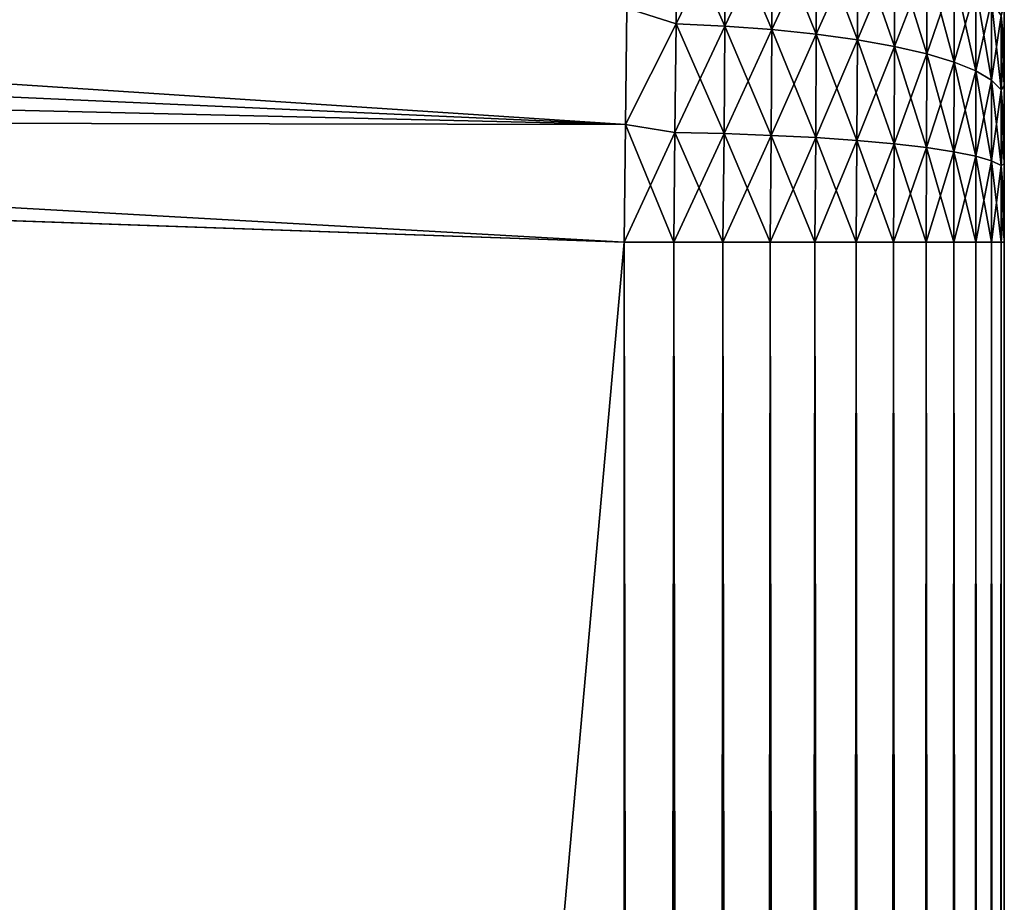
# Model space of a CAD drawing. Header units: metres. Extents: x 39 to 253, y -38 to 38.
# Tile 20 of 55: x 44.25 to 46, y 34.11 to 35.68. Entities that reach past the tile are written whole.
import ezdxf

# ---------------------------------------------------------------- set-up
doc = ezdxf.new("R2010")
doc.units = ezdxf.units.M
doc.layers.add('solid_26008053', color=7, linetype='CONTINUOUS')

msp = doc.modelspace()

# ---------------------------------------------------------------- linework, layer by layer
at = {"layer": 'solid_26008053'}
for points in [[(45.326851, 35.489658, -37.268078), (39, 35.772556, -37.481514), (39, 35.906101, -37.458611)], [(45.328976, 35.696476, -37.235207), (45.326851, 35.489658, -37.268078), (39, 35.906101, -37.458611)], [(45.416508, 35.668324, 37.231445), (45.418083, 35.857655, 37.183865), (45.328976, 35.696476, 37.235203)], [(45.418083, 35.857655, -37.183868), (45.416508, 35.668324, -37.231449), (45.328976, 35.696476, -37.235207)], [(45.504799, 35.851681, 37.164165), (45.418083, 35.857655, 37.183865), (45.416508, 35.668324, 37.231445)], [(45.503407, 35.664341, -37.211414), (45.416508, 35.668324, -37.231449), (45.418083, 35.857655, -37.183868)], [(45.504799, 35.851681, -37.164169), (45.503407, 35.664341, -37.211414), (45.418083, 35.857655, -37.183868)], [(45.503407, 35.664341, 37.211411), (45.504799, 35.851681, 37.164165), (45.416508, 35.668324, 37.231445)], [(45.588196, 35.842571, 37.134109), (45.504799, 35.851681, 37.164165), (45.503407, 35.664341, 37.211411)], [(45.587002, 35.658241, -37.180725), (45.503407, 35.664341, -37.211414), (45.504799, 35.851681, -37.164169)], [(45.587002, 35.658241, 37.180721), (45.588196, 35.842571, 37.134109), (45.503407, 35.664341, 37.211411)], [(45.588196, 35.842571, -37.134113), (45.587002, 35.658241, -37.180725), (45.504799, 35.851681, -37.164169)], [(45.666893, 35.830441, 37.094093), (45.588196, 35.842571, 37.134109), (45.587002, 35.658241, 37.180721)], [(45.665901, 35.650108, -37.139786), (45.587002, 35.658241, -37.180725), (45.588196, 35.842571, -37.134113)], [(45.666893, 35.830441, -37.094097), (45.665901, 35.650108, -37.139786), (45.588196, 35.842571, -37.134113)], [(45.665901, 35.650108, 37.139782), (45.666893, 35.830441, 37.094093), (45.587002, 35.658241, 37.180721)], [(45.739662, 35.81551, 37.044846), (45.666893, 35.830441, 37.094093), (45.665901, 35.650108, 37.139782)], [(45.738873, 35.640083, -37.08934), (45.665901, 35.650108, -37.139786), (45.666893, 35.830441, -37.094097)], [(45.739662, 35.81551, -37.044849), (45.738873, 35.640083, -37.08934), (45.666893, 35.830441, -37.094097)], [(45.738873, 35.640083, 37.08934), (45.739662, 35.81551, 37.044846), (45.665901, 35.650108, 37.139782)], [(45.805325, 35.798031, 36.987179), (45.739662, 35.81551, 37.044846), (45.738873, 35.640083, 37.08934)], [(45.804722, 35.628338, -37.030231), (45.738873, 35.640083, -37.08934), (45.739662, 35.81551, -37.044849)], [(45.805325, 35.798031, -36.987183), (45.804722, 35.628338, -37.030231), (45.739662, 35.81551, -37.044849)], [(45.804722, 35.628338, 37.030231), (45.805325, 35.798031, 36.987179), (45.738873, 35.640083, 37.08934)], [(45.862759, 35.778263, 36.921963), (45.805325, 35.798031, 36.987179), (45.804722, 35.628338, 37.030231)], [(45.862324, 35.615044, -36.963352), (45.804722, 35.628338, -37.030231), (45.805325, 35.798031, -36.987183)], [(45.862759, 35.778263, -36.921967), (45.862324, 35.615044, -36.963352), (45.805325, 35.798031, -36.987183)], [(45.326851, 35.489658, -37.268078), (39, 35.636902, -37.495392), (39, 35.772556, -37.481514)], [(45.326851, 35.489658, 37.268074), (39, 35.772507, 37.481518), (39, 35.636879, 37.495392)], [(45.326851, 35.489658, 37.268074), (45.328976, 35.696476, 37.235203), (39, 35.772507, 37.481518)], [(45.862324, 35.615044, 36.963348), (45.862759, 35.778263, 36.921963), (45.804722, 35.628338, 37.030231)], [(45.911098, 35.756542, 36.850307), (45.862759, 35.778263, 36.921963), (45.862324, 35.615044, 36.963348)], [(45.910816, 35.600437, -36.889835), (45.862324, 35.615044, -36.963352), (45.862759, 35.778263, -36.921967)], [(45.911098, 35.756542, -36.850311), (45.910816, 35.600437, -36.889835), (45.862759, 35.778263, -36.921967)], [(45.910816, 35.600437, 36.889835), (45.911098, 35.756542, 36.850307), (45.862324, 35.615044, 36.963348)], [(45.949554, 35.733219, 36.773373), (45.911098, 35.756542, 36.850307), (45.910816, 35.600437, 36.889835)], [(45.94939, 35.584747, -36.81089), (45.910816, 35.600437, -36.889835), (45.911098, 35.756542, -36.850311)], [(45.949554, 35.733219, -36.773376), (45.94939, 35.584747, -36.81089), (45.911098, 35.756542, -36.850311)], [(45.94939, 35.584747, 36.810886), (45.949554, 35.733219, 36.773373), (45.910816, 35.600437, 36.889835)], [(45.977409, 35.708664, 36.692368), (45.949554, 35.733219, 36.773373), (45.94939, 35.584747, 36.810886)], [(45.977337, 35.568226, -36.727749), (45.94939, 35.584747, -36.81089), (45.949554, 35.733219, -36.773376)], [(45.977409, 35.708664, -36.692371), (45.977337, 35.568226, -36.727749), (45.949554, 35.733219, -36.773376)], [(45.977337, 35.568226, 36.727745), (45.977409, 35.708664, 36.692368), (45.94939, 35.584747, 36.810886)], [(45.994316, 35.683281, 36.608627), (45.977409, 35.708664, 36.692368), (45.977337, 35.568226, 36.727745)], [(45.994297, 35.551144, -36.641788), (45.977337, 35.568226, -36.727749), (45.977409, 35.708664, -36.692371)], [(45.994316, 35.683281, -36.608627), (45.994297, 35.551144, -36.641788), (45.977409, 35.708664, -36.692371)], [(46, 35.702621, -36.509075), (46, 35.629921, -36.531635), (45.994316, 35.683281, -36.608627)], [(46, 35.629757, 36.531677), (46, 35.702339, 36.509171), (45.994316, 35.683281, 36.608627)], [(46, 35.702621, -36.509075), (46, 35.702339, 36.509171), (46, 35.629921, -36.531635)], [(46, 35.629921, -36.531635), (46, 35.702339, 36.509171), (46, 35.629757, 36.531677)], [(45.416508, 35.668324, 37.231445), (45.328976, 35.696476, 37.235203), (45.326851, 35.489658, 37.268074)], [(45.416508, 35.668324, -37.231449), (45.326851, 35.489658, -37.268078), (45.328976, 35.696476, -37.235207)], [(45.994297, 35.551144, 36.641788), (45.994316, 35.683281, 36.608627), (45.977337, 35.568226, 36.727745)], [(46, 35.629757, 36.531677), (45.994316, 35.683281, 36.608627), (45.994297, 35.551144, 36.641788)], [(46, 35.557964, -36.549492), (45.994297, 35.551144, -36.641788), (45.994316, 35.683281, -36.608627)], [(46, 35.629921, -36.531635), (46, 35.557964, -36.549492), (45.994316, 35.683281, -36.608627)], [(45.414684, 35.475273, 37.260414), (45.416508, 35.668324, 37.231445), (45.326851, 35.489658, 37.268074)], [(45.416508, 35.668324, -37.231449), (45.414684, 35.475273, -37.260418), (45.326851, 35.489658, -37.268078)], [(45.503407, 35.664341, 37.211411), (45.416508, 35.668324, 37.231445), (45.414684, 35.475273, 37.260414)], [(45.501797, 35.473289, -37.240269), (45.414684, 35.475273, -37.260418), (45.416508, 35.668324, -37.231449)], [(45.503407, 35.664341, -37.211414), (45.501797, 35.473289, -37.240269), (45.416508, 35.668324, -37.231449)], [(45.501797, 35.473289, 37.240265), (45.503407, 35.664341, 37.211411), (45.414684, 35.475273, 37.260414)], [(45.587002, 35.658241, 37.180721), (45.503407, 35.664341, 37.211411), (45.501797, 35.473289, 37.240265)], [(45.585621, 35.470242, -37.209259), (45.501797, 35.473289, -37.240269), (45.503407, 35.664341, -37.211414)], [(45.585621, 35.470242, 37.209259), (45.587002, 35.658241, 37.180721), (45.501797, 35.473289, 37.240265)], [(45.587002, 35.658241, -37.180725), (45.585621, 35.470242, -37.209259), (45.503407, 35.664341, -37.211414)], [(45.665901, 35.650108, 37.139782), (45.587002, 35.658241, 37.180721), (45.585621, 35.470242, 37.209259)], [(45.664753, 35.466164, -37.167801), (45.585621, 35.470242, -37.209259), (45.587002, 35.658241, -37.180725)], [(45.664753, 35.466164, 37.167801), (45.665901, 35.650108, 37.139782), (45.585621, 35.470242, 37.209259)], [(45.665901, 35.650108, -37.139786), (45.664753, 35.466164, -37.167801), (45.587002, 35.658241, -37.180725)], [(45.738873, 35.640083, 37.08934), (45.665901, 35.650108, 37.139782), (45.664753, 35.466164, 37.167801)], [(45.737953, 35.461132, -37.116653), (45.664753, 35.466164, -37.167801), (45.665901, 35.650108, -37.139786)], [(45.738873, 35.640083, -37.08934), (45.737953, 35.461132, -37.116653), (45.665901, 35.650108, -37.139786)], [(45.324429, 35.280365, -37.279148), (39, 35.501217, -37.5), (39, 35.636902, -37.495392)], [(45.326851, 35.489658, -37.268078), (45.324429, 35.280365, -37.279148), (39, 35.636902, -37.495392)], [(45.326851, 35.489658, 37.268074), (39, 35.636879, 37.495392), (39, 35.501217, 37.5)], [(45.737953, 35.461132, 37.11665), (45.738873, 35.640083, 37.08934), (45.664753, 35.466164, 37.167801)], [(45.804722, 35.628338, 37.030231), (45.738873, 35.640083, 37.08934), (45.737953, 35.461132, 37.11665)], [(45.80402, 35.455231, -37.056667), (45.737953, 35.461132, -37.116653), (45.738873, 35.640083, -37.08934)], [(45.804722, 35.628338, -37.030231), (45.80402, 35.455231, -37.056667), (45.738873, 35.640083, -37.08934)], [(45.80402, 35.455231, 37.056664), (45.804722, 35.628338, 37.030231), (45.737953, 35.461132, 37.11665)], [(45.862324, 35.615044, 36.963348), (45.804722, 35.628338, 37.030231), (45.80402, 35.455231, 37.056664)], [(45.861824, 35.448551, -36.98875), (45.80402, 35.455231, -37.056667), (45.804722, 35.628338, -37.030231)], [(45.861824, 35.448551, 36.988747), (45.862324, 35.615044, 36.963348), (45.80402, 35.455231, 37.056664)], [(45.862324, 35.615044, -36.963352), (45.861824, 35.448551, -36.98875), (45.804722, 35.628338, -37.030231)], [(45.910816, 35.600437, 36.889835), (45.862324, 35.615044, 36.963348), (45.861824, 35.448551, 36.988747)], [(45.910488, 35.441204, -36.91407), (45.861824, 35.448551, -36.98875), (45.862324, 35.615044, -36.963352)], [(45.910816, 35.600437, -36.889835), (45.910488, 35.441204, -36.91407), (45.862324, 35.615044, -36.963352)], [(46, 35.557884, 36.549507), (46, 35.629757, 36.531677), (45.994297, 35.551144, 36.641788)], [(46, 35.629921, -36.531635), (46, 35.629757, 36.531677), (46, 35.557964, -36.549492)], [(46, 35.557964, -36.549492), (46, 35.629757, 36.531677), (46, 35.557884, 36.549507)], [(45.910488, 35.441204, 36.914066), (45.910816, 35.600437, 36.889835), (45.861824, 35.448551, 36.988747)], [(45.94939, 35.584747, 36.810886), (45.910816, 35.600437, 36.889835), (45.910488, 35.441204, 36.914066)], [(45.949203, 35.433311, -36.833847), (45.910488, 35.441204, -36.91407), (45.910816, 35.600437, -36.889835)], [(45.94939, 35.584747, -36.81089), (45.949203, 35.433311, -36.833847), (45.910816, 35.600437, -36.889835)], [(45.949203, 35.433311, 36.833843), (45.94939, 35.584747, 36.810886), (45.910488, 35.441204, 36.914066)], [(45.977337, 35.568226, 36.727745), (45.94939, 35.584747, 36.810886), (45.949203, 35.433311, 36.833843)], [(45.977253, 35.424999, -36.74934), (45.949203, 35.433311, -36.833847), (45.94939, 35.584747, -36.81089)], [(45.977337, 35.568226, -36.727749), (45.977253, 35.424999, -36.74934), (45.94939, 35.584747, -36.81089)], [(45.977253, 35.424999, 36.749336), (45.977337, 35.568226, 36.727745), (45.949203, 35.433311, 36.833843)], [(45.994297, 35.551144, 36.641788), (45.977337, 35.568226, 36.727745), (45.977253, 35.424999, 36.749336)], [(45.994274, 35.416405, -36.661961), (45.977253, 35.424999, -36.74934), (45.977337, 35.568226, -36.727749)], [(45.994297, 35.551144, -36.641788), (45.994274, 35.416405, -36.661961), (45.977337, 35.568226, -36.727749)], [(45.994274, 35.416405, 36.661961), (45.994297, 35.551144, 36.641788), (45.977253, 35.424999, 36.749336)], [(46, 35.487926, 36.562794), (45.994297, 35.551144, 36.641788), (45.994274, 35.416405, 36.661961)], [(46, 35.419395, -36.572041), (45.994274, 35.416405, -36.661961), (45.994297, 35.551144, -36.641788)], [(46, 35.557964, -36.549492), (46, 35.487968, -36.56279), (45.994297, 35.551144, -36.641788)], [(46, 35.487926, 36.562794), (46, 35.557884, 36.549507), (45.994297, 35.551144, 36.641788)], [(46, 35.487968, -36.56279), (46, 35.419395, -36.572041), (45.994297, 35.551144, -36.641788)], [(46, 35.557964, -36.549492), (46, 35.557884, 36.549507), (46, 35.487926, 36.562794)], [(46, 35.557964, -36.549492), (46, 35.487926, 36.562794), (46, 35.487968, -36.56279)], [(45.324429, 35.280365, 37.279144), (39, 35.501217, 37.5), (39, -35.501217, 37.5)], [(45.324429, -35.280365, -37.279148), (39, -35.501217, -37.5), (39, 35.501217, -37.5)], [(45.324429, 35.280365, -37.279148), (45.324429, -35.280365, -37.279148), (39, 35.501217, -37.5)], [(45.326851, 35.489658, 37.268074), (39, 35.501217, 37.5), (45.324429, 35.280365, 37.279144)], [(45.414684, 35.475273, 37.260414), (45.326851, 35.489658, 37.268074), (45.324429, 35.280365, 37.279144)], [(45.412628, 35.280365, -37.270454), (45.324429, 35.280365, -37.279148), (45.326851, 35.489658, -37.268078)], [(45.412628, 35.280365, 37.270451), (45.414684, 35.475273, 37.260414), (45.324429, 35.280365, 37.279144)], [(45.414684, 35.475273, -37.260418), (45.412628, 35.280365, -37.270454), (45.326851, 35.489658, -37.268078)], [(45.501797, 35.473289, 37.240265), (45.414684, 35.475273, 37.260414), (45.412628, 35.280365, 37.270451)], [(45.414684, 35.475273, -37.260418), (45.499989, 35.280365, -37.250397), (45.412628, 35.280365, -37.270454)], [(45.499989, 35.280365, 37.250397), (45.501797, 35.473289, 37.240265), (45.412628, 35.280365, 37.270451)], [(45.501797, 35.473289, -37.240269), (45.499989, 35.280365, -37.250397), (45.414684, 35.475273, -37.260418)], [(45.585621, 35.470242, 37.209259), (45.501797, 35.473289, 37.240265), (45.499989, 35.280365, 37.250397)], [(45.501797, 35.473289, -37.240269), (45.584053, 35.280365, -37.219349), (45.499989, 35.280365, -37.250397)], [(45.585621, 35.470242, -37.209259), (45.584053, 35.280365, -37.219349), (45.501797, 35.473289, -37.240269)], [(46, 35.419365, 36.572041), (46, 35.487926, 36.562794), (45.994274, 35.416405, 36.661961)], [(46, 35.487968, -36.56279), (46, 35.487926, 36.562794), (46, 35.419365, 36.572041)], [(46, 35.487968, -36.56279), (46, 35.419365, 36.572041), (46, 35.419395, -36.572041)], [(45.584053, 35.280365, 37.219349), (45.585621, 35.470242, 37.209259), (45.499989, 35.280365, 37.250397)], [(45.664753, 35.466164, 37.167801), (45.585621, 35.470242, 37.209259), (45.584053, 35.280365, 37.219349)], [(45.585621, 35.470242, -37.209259), (45.663464, 35.280365, -37.177814), (45.584053, 35.280365, -37.219349)], [(45.663464, 35.280365, 37.177814), (45.664753, 35.466164, 37.167801), (45.584053, 35.280365, 37.219349)], [(45.664753, 35.466164, -37.167801), (45.663464, 35.280365, -37.177814), (45.585621, 35.470242, -37.209259)], [(45.737953, 35.461132, 37.11665), (45.664753, 35.466164, 37.167801), (45.663464, 35.280365, 37.177814)], [(45.664753, 35.466164, -37.167801), (45.736931, 35.280365, -37.126465), (45.663464, 35.280365, -37.177814)], [(45.736931, 35.280365, 37.126465), (45.737953, 35.461132, 37.11665), (45.663464, 35.280365, 37.177814)], [(45.737953, 35.461132, -37.116653), (45.736931, 35.280365, -37.126465), (45.664753, 35.466164, -37.167801)], [(45.80402, 35.455231, 37.056664), (45.737953, 35.461132, 37.11665), (45.736931, 35.280365, 37.126465)], [(45.737953, 35.461132, -37.116653), (45.80323, 35.280365, -37.066154), (45.736931, 35.280365, -37.126465)], [(45.80323, 35.280365, 37.066151), (45.80402, 35.455231, 37.056664), (45.736931, 35.280365, 37.126465)], [(45.80402, 35.455231, -37.056667), (45.80323, 35.280365, -37.066154), (45.737953, 35.461132, -37.116653)], [(45.861824, 35.448551, 36.988747), (45.80402, 35.455231, 37.056664), (45.80323, 35.280365, 37.066151)], [(45.80402, 35.455231, -37.056667), (45.861279, 35.280365, -36.997868), (45.80323, 35.280365, -37.066154)], [(45.861824, 35.448551, -36.98875), (45.861279, 35.280365, -36.997868), (45.80402, 35.455231, -37.056667)], [(45.861279, 35.280365, 36.997864), (45.861824, 35.448551, 36.988747), (45.80323, 35.280365, 37.066151)], [(45.910488, 35.441204, 36.914066), (45.861824, 35.448551, 36.988747), (45.861279, 35.280365, 36.997864)], [(45.861824, 35.448551, -36.98875), (45.910568, 35.280365, -36.921925), (45.861279, 35.280365, -36.997868)], [(45.910568, 35.280365, 36.921921), (45.910488, 35.441204, 36.914066), (45.861279, 35.280365, 36.997864)], [(45.910488, 35.441204, -36.91407), (45.910568, 35.280365, -36.921925), (45.861824, 35.448551, -36.98875)], [(45.949203, 35.433311, 36.833843), (45.910488, 35.441204, 36.914066), (45.910568, 35.280365, 36.921921)], [(45.910488, 35.441204, -36.91407), (45.949337, 35.280365, -36.84103), (45.910568, 35.280365, -36.921925)], [(45.949203, 35.433311, -36.833847), (45.949337, 35.280365, -36.84103), (45.910488, 35.441204, -36.91407)], [(45.910568, 35.280365, 36.921921), (45.949337, 35.280365, 36.841026), (45.949203, 35.433311, 36.833843)], [(45.977253, 35.424999, 36.749336), (45.949203, 35.433311, 36.833843), (45.949337, 35.280365, 36.841026)], [(45.949203, 35.433311, -36.833847), (45.977398, 35.280365, -36.756016), (45.949337, 35.280365, -36.84103)], [(45.977253, 35.424999, -36.74934), (45.977398, 35.280365, -36.756016), (45.949203, 35.433311, -36.833847)], [(45.949337, 35.280365, 36.841026), (45.977398, 35.280365, 36.756016), (45.977253, 35.424999, 36.749336)], [(45.994274, 35.416405, 36.661961), (45.977253, 35.424999, 36.749336), (45.977398, 35.280365, 36.756016)], [(45.977253, 35.424999, -36.74934), (45.994278, 35.280365, -36.668907), (45.977398, 35.280365, -36.756016)], [(45.994274, 35.416405, -36.661961), (45.994278, 35.280365, -36.668907), (45.977253, 35.424999, -36.74934)], [(45.977398, 35.280365, 36.756016), (45.994278, 35.280365, 36.668903), (45.994274, 35.416405, 36.661961)], [(46, 35.419395, -36.572041), (46, 35.350697, -36.577633), (45.994274, 35.416405, -36.661961)], [(46, 35.35067, 36.577633), (46, 35.419365, 36.572041), (45.994274, 35.416405, 36.661961)], [(46, 35.35067, 36.577633), (45.994274, 35.416405, 36.661961), (45.994278, 35.280365, 36.668903)], [(45.994274, 35.416405, -36.661961), (46, 35.280365, -36.579575), (45.994278, 35.280365, -36.668907)], [(46, 35.350697, -36.577633), (46, 35.280365, -36.579575), (45.994274, 35.416405, -36.661961)], [(46, 35.419395, -36.572041), (46, 35.419365, 36.572041), (46, 35.35067, 36.577633)], [(46, 35.419395, -36.572041), (46, 35.35067, 36.577633), (46, 35.350697, -36.577633)], [(46, 35.280365, 36.579571), (46, 35.35067, 36.577633), (45.994278, 35.280365, 36.668903)], [(46, 35.350697, -36.577633), (46, 35.35067, 36.577633), (46, 35.280365, 36.579571)], [(46, 35.350697, -36.577633), (46, 35.280365, 36.579571), (46, 35.280365, -36.579575)], [(45.324429, -35.280365, 37.279144), (45.324429, 35.280365, 37.279144), (39, -35.501217, 37.5)], [(45.412628, -35.280365, 37.270451), (45.324429, 35.280365, 37.279144), (45.324429, -35.280365, 37.279144)], [(45.412628, -35.280365, 37.270451), (45.412628, 35.280365, 37.270451), (45.324429, 35.280365, 37.279144)], [(45.412628, 35.280365, -37.270454), (45.324429, -35.280365, -37.279148), (45.324429, 35.280365, -37.279148)], [(45.412628, 35.280365, -37.270454), (45.412628, -35.280365, -37.270454), (45.324429, -35.280365, -37.279148)], [(45.499989, -35.280365, 37.250397), (45.499989, 35.280365, 37.250397), (45.412628, 35.280365, 37.270451)], [(45.412628, -35.280365, 37.270451), (45.499989, -35.280365, 37.250397), (45.412628, 35.280365, 37.270451)], [(45.499989, 35.280365, -37.250397), (45.499989, -35.280365, -37.250397), (45.412628, -35.280365, -37.270454)], [(45.412628, 35.280365, -37.270454), (45.499989, 35.280365, -37.250397), (45.412628, -35.280365, -37.270454)], [(45.584053, -35.280365, 37.219349), (45.584053, 35.280365, 37.219349), (45.499989, 35.280365, 37.250397)], [(45.499989, -35.280365, 37.250397), (45.584053, -35.280365, 37.219349), (45.499989, 35.280365, 37.250397)], [(45.584053, 35.280365, -37.219349), (45.584053, -35.280365, -37.219349), (45.499989, -35.280365, -37.250397)], [(45.499989, 35.280365, -37.250397), (45.584053, 35.280365, -37.219349), (45.499989, -35.280365, -37.250397)], [(45.663464, -35.280365, 37.177814), (45.663464, 35.280365, 37.177814), (45.584053, 35.280365, 37.219349)], [(45.584053, -35.280365, 37.219349), (45.663464, -35.280365, 37.177814), (45.584053, 35.280365, 37.219349)], [(45.663464, 35.280365, -37.177814), (45.663464, -35.280365, -37.177814), (45.584053, -35.280365, -37.219349)], [(45.584053, 35.280365, -37.219349), (45.663464, 35.280365, -37.177814), (45.584053, -35.280365, -37.219349)], [(45.736931, -35.280365, 37.126465), (45.736931, 35.280365, 37.126465), (45.663464, 35.280365, 37.177814)], [(45.663464, -35.280365, 37.177814), (45.736931, -35.280365, 37.126465), (45.663464, 35.280365, 37.177814)], [(45.736931, 35.280365, -37.126465), (45.736931, -35.280365, -37.126465), (45.663464, -35.280365, -37.177814)], [(45.663464, 35.280365, -37.177814), (45.736931, 35.280365, -37.126465), (45.663464, -35.280365, -37.177814)], [(45.80323, -35.280365, 37.066151), (45.80323, 35.280365, 37.066151), (45.736931, 35.280365, 37.126465)], [(45.736931, -35.280365, 37.126465), (45.80323, -35.280365, 37.066151), (45.736931, 35.280365, 37.126465)], [(45.80323, 35.280365, -37.066154), (45.80323, -35.280365, -37.066154), (45.736931, -35.280365, -37.126465)], [(45.736931, 35.280365, -37.126465), (45.80323, 35.280365, -37.066154), (45.736931, -35.280365, -37.126465)], [(45.861279, -35.280365, 36.997864), (45.861279, 35.280365, 36.997864), (45.80323, 35.280365, 37.066151)], [(45.80323, -35.280365, 37.066151), (45.861279, -35.280365, 36.997864), (45.80323, 35.280365, 37.066151)], [(45.861279, 35.280365, -36.997868), (45.861279, -35.280365, -36.997868), (45.80323, -35.280365, -37.066154)], [(45.80323, 35.280365, -37.066154), (45.861279, 35.280365, -36.997868), (45.80323, -35.280365, -37.066154)], [(45.910568, -35.280365, 36.921921), (45.910568, 35.280365, 36.921921), (45.861279, 35.280365, 36.997864)], [(45.861279, -35.280365, 36.997864), (45.910568, -35.280365, 36.921921), (45.861279, 35.280365, 36.997864)], [(45.910568, 35.280365, -36.921925), (45.910568, -35.280365, -36.921925), (45.861279, -35.280365, -36.997868)], [(45.861279, 35.280365, -36.997868), (45.910568, 35.280365, -36.921925), (45.861279, -35.280365, -36.997868)], [(45.949337, -35.280365, 36.841026), (45.949337, 35.280365, 36.841026), (45.910568, 35.280365, 36.921921)], [(45.910568, -35.280365, 36.921921), (45.949337, -35.280365, 36.841026), (45.910568, 35.280365, 36.921921)], [(45.949337, 35.280365, -36.84103), (45.949337, -35.280365, -36.84103), (45.910568, -35.280365, -36.921925)], [(45.910568, 35.280365, -36.921925), (45.949337, 35.280365, -36.84103), (45.910568, -35.280365, -36.921925)], [(45.977398, -35.280365, 36.756016), (45.977398, 35.280365, 36.756016), (45.949337, 35.280365, 36.841026)], [(45.949337, -35.280365, 36.841026), (45.977398, -35.280365, 36.756016), (45.949337, 35.280365, 36.841026)], [(45.977398, 35.280365, -36.756016), (45.977398, -35.280365, -36.756016), (45.949337, -35.280365, -36.84103)], [(45.949337, 35.280365, -36.84103), (45.977398, 35.280365, -36.756016), (45.949337, -35.280365, -36.84103)], [(45.994278, -35.280365, 36.668903), (45.994278, 35.280365, 36.668903), (45.977398, 35.280365, 36.756016)], [(45.977398, -35.280365, 36.756016), (45.994278, -35.280365, 36.668903), (45.977398, 35.280365, 36.756016)], [(45.994278, 35.280365, -36.668907), (45.994278, -35.280365, -36.668907), (45.977398, -35.280365, -36.756016)], [(45.977398, 35.280365, -36.756016), (45.994278, 35.280365, -36.668907), (45.977398, -35.280365, -36.756016)], [(46, -35.280365, 36.579571), (46, 35.280365, 36.579571), (45.994278, 35.280365, 36.668903)], [(45.994278, -35.280365, 36.668903), (46, -35.280365, 36.579571), (45.994278, 35.280365, 36.668903)], [(46, 35.280365, -36.579575), (46, -35.280365, -36.579575), (45.994278, -35.280365, -36.668907)], [(45.994278, 35.280365, -36.668907), (46, 35.280365, -36.579575), (45.994278, -35.280365, -36.668907)], [(46, 7.360776, 13.069773), (46, 35.280365, 36.579571), (46, -35.280365, 36.579571)], [(46, 13.298985, 6.938082), (46, 35.280365, -36.579575), (46, 35.280365, 36.579571)], [(46, 12.827139, 7.77589), (46, 13.298985, 6.938082), (46, 35.280365, 36.579571)], [(46, 12.302591, 8.581738), (46, 12.827139, 7.77589), (46, 35.280365, 36.579571)], [(46, 11.727463, 9.352358), (46, 12.302591, 8.581738), (46, 35.280365, 36.579571)], [(46, 11.104178, 10.084503), (46, 11.727463, 9.352358), (46, 35.280365, 36.579571)], [(46, 10.435229, 10.775249), (46, 11.104178, 10.084503), (46, 35.280365, 36.579571)], [(46, 9.723426, 11.421688), (46, 10.435229, 10.775249), (46, 35.280365, 36.579571)], [(46, 8.971666, 12.021198), (46, 9.723426, 11.421688), (46, 35.280365, 36.579571)], [(46, 8.183013, 12.571328), (46, 8.971666, 12.021198), (46, 35.280365, 36.579571)], [(46, 7.360776, 13.069773), (46, 8.183013, 12.571328), (46, 35.280365, 36.579571)], [(46, -7.360776, -13.069773), (46, -35.280365, -36.579575), (46, 35.280365, -36.579575)], [(46, -6.508243, -13.514539), (46, -7.360776, -13.069773), (46, 35.280365, -36.579575)], [(46, -5.629009, -13.903749), (46, -6.508243, -13.514539), (46, 35.280365, -36.579575)], [(46, -4.726629, -14.235834), (46, -5.629009, -13.903749), (46, 35.280365, -36.579575)], [(46, -3.804809, -14.509425), (46, -4.726629, -14.235834), (46, 35.280365, -36.579575)], [(46, -2.867395, -14.723384), (46, -3.804809, -14.509425), (46, 35.280365, -36.579575)], [(46, -1.918142, -14.876852), (46, -2.867395, -14.723384), (46, 35.280365, -36.579575)], [(46, -0.96106, -14.969179), (46, -1.918142, -14.876852), (46, 35.280365, -36.579575)], [(46, 0, -15), (46, -0.96106, -14.969179), (46, 35.280365, -36.579575)], [(46, 0.96106, -14.969179), (46, 0, -15), (46, 35.280365, -36.579575)], [(46, 1.918142, -14.876852), (46, 0.96106, -14.969179), (46, 35.280365, -36.579575)], [(46, 2.867395, -14.723384), (46, 1.918142, -14.876852), (46, 35.280365, -36.579575)], [(46, 3.804809, -14.509425), (46, 2.867395, -14.723384), (46, 35.280365, -36.579575)], [(46, 4.726629, -14.235834), (46, 3.804809, -14.509425), (46, 35.280365, -36.579575)], [(46, 5.629009, -13.903749), (46, 4.726629, -14.235834), (46, 35.280365, -36.579575)], [(46, 6.508243, -13.514539), (46, 5.629009, -13.903749), (46, 35.280365, -36.579575)], [(46, 7.360776, -13.069773), (46, 6.508243, -13.514539), (46, 35.280365, -36.579575)], [(46, 8.183013, -12.571328), (46, 7.360776, -13.069773), (46, 35.280365, -36.579575)], [(46, 8.971666, -12.021198), (46, 8.183013, -12.571328), (46, 35.280365, -36.579575)], [(46, 9.723426, -11.421688), (46, 8.971666, -12.021198), (46, 35.280365, -36.579575)], [(46, 10.435229, -10.775249), (46, 9.723426, -11.421688), (46, 35.280365, -36.579575)], [(46, 11.104178, -10.084503), (46, 10.435229, -10.775249), (46, 35.280365, -36.579575)], [(46, 11.727463, -9.352358), (46, 11.104178, -10.084503), (46, 35.280365, -36.579575)], [(46, 12.302591, -8.581738), (46, 11.727463, -9.352358), (46, 35.280365, -36.579575)], [(46, 12.827139, -7.77589), (46, 12.302591, -8.581738), (46, 35.280365, -36.579575)], [(46, 13.298985, -6.938082), (46, 12.827139, -7.77589), (46, 35.280365, -36.579575)], [(46, 13.716193, -6.07174), (46, 13.298985, -6.938082), (46, 35.280365, -36.579575)], [(46, 14.077021, -5.18049), (46, 13.716193, -6.07174), (46, 35.280365, -36.579575)], [(46, 14.380022, -4.2679), (46, 14.077021, -5.18049), (46, 35.280365, -36.579575)], [(46, 14.623917, -3.337819), (46, 14.380022, -4.2679), (46, 35.280365, -36.579575)], [(46, 14.807726, -2.394001), (46, 14.623917, -3.337819), (46, 35.280365, -36.579575)], [(46, 14.930687, -1.440337), (46, 14.807726, -2.394001), (46, 35.280365, -36.579575)], [(46, 14.992292, -0.480789), (46, 14.930687, -1.440337), (46, 35.280365, -36.579575)], [(46, 14.992292, 0.480789), (46, 14.992292, -0.480789), (46, 35.280365, -36.579575)], [(46, 14.930687, 1.440337), (46, 14.992292, 0.480789), (46, 35.280365, -36.579575)], [(46, 14.807726, 2.394001), (46, 14.930687, 1.440337), (46, 35.280365, -36.579575)], [(46, 14.623917, 3.337819), (46, 14.807726, 2.394001), (46, 35.280365, -36.579575)], [(46, 14.380022, 4.2679), (46, 14.623917, 3.337819), (46, 35.280365, -36.579575)], [(46, 14.077021, 5.18049), (46, 14.380022, 4.2679), (46, 35.280365, -36.579575)], [(46, 13.716193, 6.07174), (46, 14.077021, 5.18049), (46, 35.280365, -36.579575)], [(46, 13.298985, 6.938082), (46, 13.716193, 6.07174), (46, 35.280365, -36.579575)]]:
    msp.add_3dface(points, dxfattribs=at)

doc.saveas('drawing.dxf')
